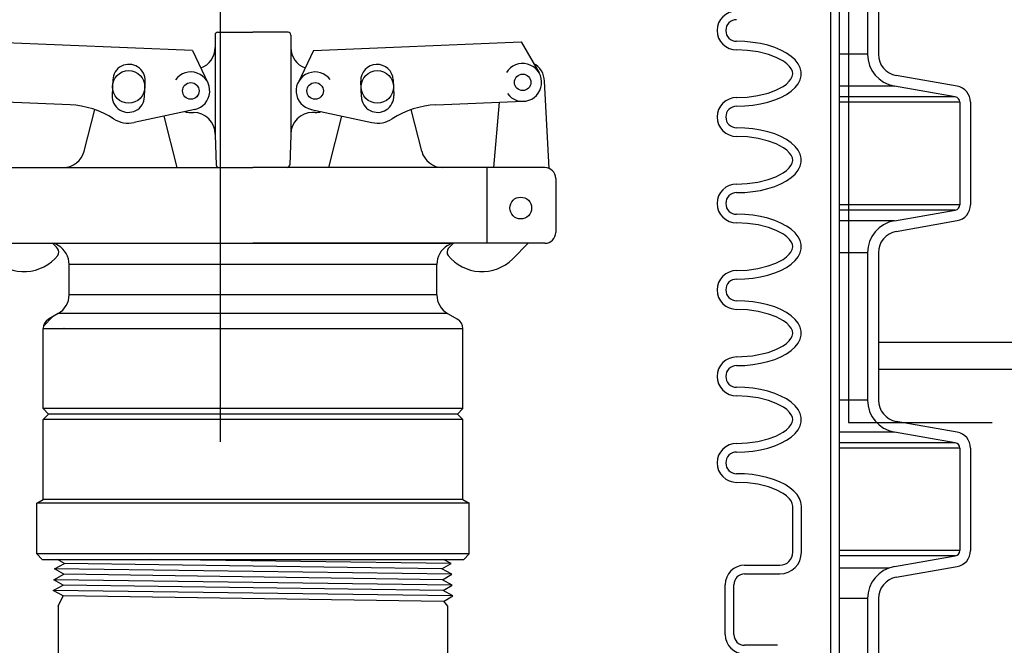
# Model space of a CAD drawing. Extents: x 2360 to 5106, y -824 to 622.
# Tile 25 of 124: x 3399.45 to 3410.83, y 492.29 to 499.52. Entities that reach past the tile are written whole.
import ezdxf

# ---------------------------------------------------------------- set-up
doc = ezdxf.new("R2010")
doc.units = 0
doc.header["$MEASUREMENT"] = 0
doc.layers.get('DEFPOINTS').update_dxf_attribs({"linetype": 'CONTINUOUS'})
for name, color, linetype in [('FILL-CAP', 1, 'CONTINUOUS'), ('GALV-4', 4, 'CONTINUOUS'), ('SPILL-BUCKET', 1, 'CONTINUOUS'), ('SWIVEL-ADAPTOR', 1, 'CONTINUOUS'), ('TANK-SLAB', 6, 'CONTINUOUS')]:
    doc.layers.add(name, color=color, linetype=linetype)

msp = doc.modelspace()

# ---------------------------------------------------------------- linework, layer by layer
at = {"layer": 'DEFPOINTS'}
for points in [[(3409.74894, 503.98817), (3409.74894, 502.63612), (3409.03351, 501.75988), (3409.03351, 494.86376), (3410.69254, 494.86376)], [(3402.58531, 502.78849), (3401.77101, 499.74637), (3401.77101, 494.64334)]]:
    msp.add_lwpolyline(points, dxfattribs=at)
at = {"layer": 'FILL-CAP', "linetype": 'Continuous'}
for p, q in [((3401.71136, 499.34331), (3401.71136, 499.19756)), ((3401.74261, 499.37456), (3402.14886, 499.37456)), ((3402.55511, 499.37456), (3402.14886, 499.37456)), ((3402.58636, 499.34331), (3402.58636, 499.19756)), ((3401.44951, 499.16595), (3399.05028, 499.26443)), ((3402.84821, 499.16595), (3405.24743, 499.26443)), ((3405.24743, 499.26443), (3405.45578, 498.90601)), ((3401.44951, 499.16595), (3401.62778, 498.79166)), ((3401.71136, 499.19756), (3401.71136, 498.19756)), ((3402.58636, 499.19756), (3402.58636, 498.18706)), ((3402.84821, 499.16595), (3402.66994, 498.79166)), ((3400.52824, 498.8247), (3400.52086, 498.64485)), ((3400.89554, 498.62947), (3400.90292, 498.80932)), ((3403.40217, 498.62947), (3403.39479, 498.80932)), ((3403.76948, 498.8247), (3403.77686, 498.64485)), ((3405.57158, 497.80259), (3405.52057, 498.80947)), ((3400.0347, 498.53594), (3399.02208, 498.57751)), ((3404.26301, 498.53594), (3405.27563, 498.57751)), ((3404.93391, 497.81206), (3404.99979, 498.56619)), ((3400.19739, 497.99982), (3400.32124, 498.48162)), ((3401.47643, 498.48377), (3400.77402, 498.33218)), ((3401.43036, 498.44756), (3401.46136, 498.44756)), ((3402.82128, 498.48377), (3403.5237, 498.33218)), ((3402.86736, 498.44756), (3402.83636, 498.44756)), ((3404.10032, 497.99982), (3403.97648, 498.48162)), ((3401.27339, 497.81282), (3401.12066, 498.40699)), ((3403.02432, 497.81282), (3403.17705, 498.40699)), ((3401.71136, 498.19756), (3401.71136, 498.18706)), ((3401.71136, 498.18706), (3401.7234, 497.84222)), ((3402.58636, 498.18706), (3402.57431, 497.84222)), ((3402.58636, 498.19756), (3402.58636, 498.18706)), ((3398.77386, 497.81206), (3399.95526, 497.81206)), ((3399.95526, 497.81206), (3402.14886, 497.81206)), ((3404.34245, 497.81206), (3402.14886, 497.81206)), ((3405.52386, 497.81206), (3404.34245, 497.81206)), ((3404.85636, 496.93706), (3404.85636, 497.81206)), ((3405.64886, 497.68706), (3405.64886, 497.06206)), ((3398.77386, 496.93706), (3402.14886, 496.93706)), ((3405.52386, 496.93706), (3402.14886, 496.93706)), ((3405.33169, 496.93706), (3405.14883, 496.75494))]:
    msp.add_line(p, q, dxfattribs=at)
at = {"layer": 'FILL-CAP', "color": 7, "linetype": 'Continuous'}
for centre, radius in [((3400.71136, 498.74406), 0.1875), ((3403.58636, 498.74406), 0.1875), ((3405.26666, 498.79607), 0.0955), ((3401.43036, 498.69756), 0.0955), ((3402.86736, 498.69756), 0.0955), ((3405.24436, 497.34406), 0.126)]:
    msp.add_circle(centre, radius, dxfattribs=at)
at = {"layer": 'FILL-CAP', "linetype": 'Continuous'}
msp.add_circle((3401.43036, 498.69756), 0.096, dxfattribs=at)
for centre, radius, start, end in [((3401.74261, 499.34331), 0.03125, 90, 180), ((3402.55511, 499.34331), 0.03125, 0, 90), ((3401.46136, 499.19756), 0.25, 289.892293, 0), ((3402.83636, 499.19756), 0.25, 180, 250.107707), ((3405.26658, 498.79607), 0.2188, 215.909869, 148.792525), ((3405.27089, 498.79682), 0.25, 2.899894, 60.98025), ((3401.43036, 498.69756), 0.2187, 281.860503, 144.076614), ((3402.86611, 498.6975), 0.2187, 36.599886, 258.815997), ((3399.99369, 497.53679), 1, 57.003012, 87.64961), ((3404.30402, 497.53679), 1, 92.35039, 122.996988), ((3401.43036, 498.69756), 0.25, 253.199633, 269.999877), ((3401.46136, 498.19756), 0.25, 0, 90), ((3402.83636, 498.19756), 0.25, 90, 180), ((3402.86736, 498.69756), 0.25, 270.000123, 286.800367), ((3400.7082, 498.63716), 0.312, 237.003012, 282.178318), ((3403.58951, 498.63716), 0.312, 257.821682, 302.996988), ((3399.95526, 498.06206), 0.25, 270, 345.58427), ((3404.34245, 498.06206), 0.25, 194.41573, 270), ((3401.75463, 497.84331), 0.03125, 182, 270), ((3402.54308, 497.84331), 0.03125, 270, 358), ((3405.52386, 497.68706), 0.125, 0, 90), ((3405.52386, 497.06206), 0.125, 270, 0), ((3399.51193, 496.5503), 0.5, 40.753152, 50.670514), ((3404.78578, 496.5503), 0.5, 129.329486, 139.246848), ((3399.84335, 496.83591), 0.0625, 321.339848, 40.753152), ((3404.45436, 496.83591), 0.0625, 139.246848, 218.660152), ((3399.50172, 497.10921), 0.5, 225.115836, 321.339848), ((3404.79599, 497.10921), 0.5, 218.660152, 314.884164)]:
    msp.add_arc(centre, radius, start, end, dxfattribs=at)
at = {"layer": 'FILL-CAP', "color": 1, "linetype": 'Continuous'}
for centre, start, end in [((3400.71558, 498.81701), 357.64961, 177.64961), ((3403.58213, 498.81701), 2.35039, 182.35039), ((3400.7082, 498.63716), 177.64961, 357.649627), ((3403.58951, 498.63716), 182.350373, 2.35039)]:
    msp.add_arc(centre, 0.1875, start, end, dxfattribs=at)
at = {"layer": 'GALV-4', "linetype": 'Continuous'}
for p, q in [((3399.85487, 493.1737), (3399.96855, 493.23616)), ((3399.96855, 493.23616), (3399.88754, 493.28356)), ((3404.33248, 493.1737), (3404.43937, 493.23616)), ((3404.43937, 493.23616), (3404.35321, 493.28356)), ((3399.84791, 493.04879), (3399.96192, 493.11124)), ((3399.96192, 493.11124), (3399.85487, 493.1737)), ((3404.44633, 493.11124), (3404.33248, 493.1737)), ((3404.3391, 493.04879), (3404.44633, 493.11124)), ((3399.84095, 492.92387), (3399.9553, 492.98633)), ((3399.9553, 492.98633), (3399.84791, 493.04879)), ((3404.45329, 492.98633), (3404.3391, 493.04879)), ((3404.34573, 492.92387), (3404.45329, 492.98633)), ((3399.9553, 492.86151), (3399.84095, 492.92387)), ((3399.89886, 492.74322), (3399.9553, 492.86151)), ((3404.45991, 492.86141), (3404.34573, 492.92387)), ((3404.35235, 492.79896), (3404.45991, 492.86141)), ((3404.35297, 492.79932), (3404.39886, 492.74322)), ((3404.39886, 492.74322), (3404.39886, 491.24341))]:
    msp.add_line(p, q, dxfattribs=at)
at = {"layer": 'GALV-4', "color": 7, "linetype": 'Continuous'}
for p, q in [((3404.33248, 493.1737), (3399.96855, 493.23616)), ((3404.43937, 493.23616), (3400.96486, 493.28356)), ((3404.44633, 493.11124), (3399.85487, 493.1737)), ((3404.3391, 493.04879), (3399.96192, 493.11124)), ((3404.45329, 492.98633), (3399.84791, 493.04879)), ((3404.34573, 492.92387), (3399.9553, 492.98633)), ((3404.4596, 492.86123), (3399.84095, 492.92387)), ((3404.35235, 492.79896), (3399.9553, 492.86151))]:
    msp.add_line(p, q, dxfattribs=at)
at = {"layer": 'GALV-4'}
msp.add_line((3399.89886, 492.74322), (3399.89886, 491.24341), dxfattribs=at)
at = {"layer": 'SPILL-BUCKET', "color": 1, "linetype": 'Continuous'}
for p, q in [((3408.82929, 488.25874), (3408.82929, 502.4563)), ((3408.92922, 488.25874), (3408.92922, 502.4563)), ((3409.25338, 499.97457), (3409.25338, 499.12188)), ((3409.37829, 499.97457), (3409.37829, 499.12188)), ((3407.83332, 499.26763), (3407.73939, 499.27059)), ((3407.92578, 499.25881), (3407.83332, 499.26763)), ((3408.01529, 499.24427), (3407.92578, 499.25881)), ((3408.10046, 499.22423), (3408.01529, 499.24427)), ((3408.17993, 499.19902), (3408.10046, 499.22423)), ((3407.86475, 499.16523), (3407.73939, 499.17066)), ((3407.98856, 499.14794), (3407.86475, 499.16523)), ((3408.10982, 499.1173), (3407.98856, 499.14794)), ((3408.19779, 499.08431), (3408.10982, 499.1173)), ((3408.25245, 499.16902), (3408.17993, 499.19902)), ((3408.31688, 499.13471), (3408.25245, 499.16902)), ((3408.3722, 499.09664), (3408.31688, 499.13471)), ((3408.41754, 499.0554), (3408.3722, 499.09664)), ((3408.28052, 499.03954), (3408.19779, 499.08431)), ((3408.31857, 499.01158), (3408.28052, 499.03954)), ((3408.35233, 498.97851), (3408.31857, 499.01158)), ((3408.45219, 499.01165), (3408.41754, 499.0554)), ((3408.4756, 498.96606), (3408.45219, 499.01165)), ((3408.37123, 498.95262), (3408.35233, 498.97851)), ((3408.38446, 498.92382), (3408.37123, 498.95262)), ((3408.38271, 498.86252), (3408.3889, 498.89306)), ((3408.3889, 498.89306), (3408.38446, 498.92382)), ((3408.4874, 498.91937), (3408.4756, 498.96606)), ((3408.4756, 498.82562), (3408.4874, 498.87232)), ((3408.4874, 498.87232), (3408.4874, 498.91937)), ((3410.28835, 498.75178), (3409.58474, 498.87585)), ((3408.27621, 498.74936), (3408.31453, 498.77683)), ((3408.31453, 498.77683), (3408.34881, 498.80916)), ((3408.34881, 498.80916), (3408.36828, 498.83429)), ((3408.36828, 498.83429), (3408.38271, 498.86252)), ((3408.41754, 498.73629), (3408.45219, 498.78004)), ((3408.45219, 498.78004), (3408.4756, 498.82562)), ((3407.86351, 498.62632), (3407.9856, 498.64315)), ((3407.9856, 498.64315), (3408.10539, 498.673)), ((3408.10539, 498.673), (3408.19328, 498.70545)), ((3408.19328, 498.70545), (3408.27621, 498.74936)), ((3408.25245, 498.62267), (3408.31688, 498.65697)), ((3408.31688, 498.65697), (3408.3722, 498.69505)), ((3408.3722, 498.69505), (3408.41754, 498.73629)), ((3410.26666, 498.62876), (3409.56305, 498.75283)), ((3407.73291, 498.62103), (3407.73939, 498.62103)), ((3407.73939, 498.62103), (3407.86351, 498.62632)), ((3407.83332, 498.52406), (3407.92578, 498.53287)), ((3407.92578, 498.53287), (3408.01529, 498.54742)), ((3408.01529, 498.54742), (3408.10046, 498.56745)), ((3408.10046, 498.56745), (3408.17993, 498.59267)), ((3408.17993, 498.59267), (3408.25245, 498.62267)), ((3410.31827, 498.56726), (3410.31827, 497.38273)), ((3410.44319, 498.56726), (3410.44319, 497.38273)), ((3407.73939, 498.5211), (3407.83332, 498.52406)), ((3407.83332, 498.26832), (3407.73939, 498.27127)), ((3407.92578, 498.2595), (3407.83332, 498.26832)), ((3408.01529, 498.24496), (3407.92578, 498.2595)), ((3408.10046, 498.22492), (3408.01529, 498.24496)), ((3408.17993, 498.1997), (3408.10046, 498.22492)), ((3408.25245, 498.1697), (3408.17993, 498.1997)), ((3407.86475, 498.16591), (3407.73939, 498.17134)), ((3407.98856, 498.14863), (3407.86475, 498.16591)), ((3408.10982, 498.11798), (3407.98856, 498.14863)), ((3408.19779, 498.08499), (3408.10982, 498.11798)), ((3408.28052, 498.04023), (3408.19779, 498.08499)), ((3408.31688, 498.1354), (3408.25245, 498.1697)), ((3408.3722, 498.09732), (3408.31688, 498.1354)), ((3408.41754, 498.05609), (3408.3722, 498.09732)), ((3408.31857, 498.01226), (3408.28052, 498.04023)), ((3408.35233, 497.9792), (3408.31857, 498.01226)), ((3408.37123, 497.95331), (3408.35233, 497.9792)), ((3408.45219, 498.01233), (3408.41754, 498.05609)), ((3408.4756, 497.96675), (3408.45219, 498.01233)), ((3408.4874, 497.92006), (3408.4756, 497.96675)), ((3408.36828, 497.83498), (3408.38271, 497.8632)), ((3408.38446, 497.92451), (3408.37123, 497.95331)), ((3408.38271, 497.8632), (3408.3889, 497.89374)), ((3408.3889, 497.89374), (3408.38446, 497.92451)), ((3408.4756, 497.82631), (3408.4874, 497.873)), ((3408.4874, 497.873), (3408.4874, 497.92006)), ((3408.19328, 497.70613), (3408.27621, 497.75004)), ((3408.27621, 497.75004), (3408.31453, 497.77752)), ((3408.31453, 497.77752), (3408.34881, 497.80985)), ((3408.34881, 497.80985), (3408.36828, 497.83498)), ((3408.3722, 497.69573), (3408.41754, 497.73697)), ((3408.41754, 497.73697), (3408.45219, 497.78073)), ((3408.45219, 497.78073), (3408.4756, 497.82631)), ((3407.73939, 497.62172), (3407.86351, 497.627)), ((3407.86351, 497.627), (3407.9856, 497.64383)), ((3407.9856, 497.64383), (3408.10539, 497.67369)), ((3408.10539, 497.67369), (3408.19328, 497.70613)), ((3408.17993, 497.59335), (3408.25245, 497.62335)), ((3408.25245, 497.62335), (3408.31688, 497.65766)), ((3408.31688, 497.65766), (3408.3722, 497.69573)), ((3407.73939, 497.52178), (3407.83332, 497.52474)), ((3407.83332, 497.52474), (3407.92578, 497.53356)), ((3407.92578, 497.53356), (3408.01529, 497.5481)), ((3408.01529, 497.5481), (3408.10046, 497.56814)), ((3408.10046, 497.56814), (3408.17993, 497.59335)), ((3409.56305, 497.19715), (3410.26666, 497.32122)), ((3407.83332, 497.269), (3407.73939, 497.27195)), ((3407.86475, 497.16659), (3407.73939, 497.17202)), ((3407.92578, 497.26018), (3407.83332, 497.269)), ((3407.98856, 497.14931), (3407.86475, 497.16659)), ((3408.01529, 497.24564), (3407.92578, 497.26018)), ((3408.10046, 497.2256), (3408.01529, 497.24564)), ((3408.17993, 497.20038), (3408.10046, 497.2256)), ((3408.25245, 497.17039), (3408.17993, 497.20038)), ((3408.31688, 497.13608), (3408.25245, 497.17039)), ((3409.58474, 497.07414), (3410.28835, 497.1982)), ((3408.10982, 497.11866), (3407.98856, 497.14931)), ((3408.19779, 497.08568), (3408.10982, 497.11866)), ((3408.28052, 497.04091), (3408.19779, 497.08568)), ((3408.3722, 497.09801), (3408.31688, 497.13608)), ((3408.41754, 497.05677), (3408.3722, 497.09801)), ((3408.45219, 497.01301), (3408.41754, 497.05677)), ((3408.31857, 497.01295), (3408.28052, 497.04091)), ((3408.35233, 496.97988), (3408.31857, 497.01295)), ((3408.37123, 496.95399), (3408.35233, 496.97988)), ((3408.38446, 496.92519), (3408.37123, 496.95399)), ((3408.4756, 496.96743), (3408.45219, 497.01301)), ((3408.4874, 496.92074), (3408.4756, 496.96743)), ((3408.34881, 496.81053), (3408.36828, 496.83566)), ((3408.36828, 496.83566), (3408.38271, 496.86388)), ((3408.38271, 496.86388), (3408.3889, 496.89442)), ((3408.3889, 496.89442), (3408.38446, 496.92519)), ((3408.45219, 496.78141), (3408.4756, 496.82699)), ((3408.4756, 496.82699), (3408.4874, 496.87368)), ((3408.4874, 496.87368), (3408.4874, 496.92074)), ((3409.25338, 496.8281), (3409.25338, 495.12461)), ((3409.37829, 496.8281), (3409.37829, 495.12461)), ((3408.10539, 496.67437), (3408.19328, 496.70681)), ((3408.19328, 496.70681), (3408.27621, 496.75072)), ((3408.27621, 496.75072), (3408.31453, 496.7782)), ((3408.31453, 496.7782), (3408.34881, 496.81053)), ((3408.3722, 496.69641), (3408.41754, 496.73765)), ((3408.41754, 496.73765), (3408.45219, 496.78141)), ((3407.73939, 496.6224), (3407.86351, 496.62768)), ((3407.86351, 496.62768), (3407.9856, 496.64452)), ((3407.9856, 496.64452), (3408.10539, 496.67437)), ((3408.10046, 496.56882), (3408.17993, 496.59404)), ((3408.17993, 496.59404), (3408.25245, 496.62404)), ((3408.25245, 496.62404), (3408.31688, 496.65834)), ((3408.31688, 496.65834), (3408.3722, 496.69641)), ((3407.73939, 496.52247), (3407.83332, 496.52542)), ((3407.83332, 496.52542), (3407.92578, 496.53424)), ((3407.92578, 496.53424), (3408.01529, 496.54878)), ((3408.01529, 496.54878), (3408.10046, 496.56882)), ((3407.83332, 496.26968), (3407.73939, 496.27264)), ((3407.92578, 496.26086), (3407.83332, 496.26968)), ((3408.01529, 496.24632), (3407.92578, 496.26086)), ((3407.86475, 496.16728), (3407.73939, 496.17271)), ((3407.98856, 496.14999), (3407.86475, 496.16728)), ((3408.10982, 496.11935), (3407.98856, 496.14999)), ((3408.10046, 496.22628), (3408.01529, 496.24632)), ((3408.17993, 496.20107), (3408.10046, 496.22628)), ((3408.25245, 496.17107), (3408.17993, 496.20107)), ((3408.31688, 496.13676), (3408.25245, 496.17107)), ((3408.19779, 496.08636), (3408.10982, 496.11935)), ((3408.28052, 496.04159), (3408.19779, 496.08636)), ((3408.31857, 496.01363), (3408.28052, 496.04159)), ((3408.3722, 496.09869), (3408.31688, 496.13676)), ((3408.41754, 496.05745), (3408.3722, 496.09869)), ((3408.45219, 496.0137), (3408.41754, 496.05745)), ((3408.35233, 495.98056), (3408.31857, 496.01363)), ((3408.37123, 495.95467), (3408.35233, 495.98056)), ((3408.38446, 495.92587), (3408.37123, 495.95467)), ((3408.3889, 495.8951), (3408.38446, 495.92587)), ((3408.4756, 495.96811), (3408.45219, 496.0137)), ((3408.4874, 495.92142), (3408.4756, 495.96811)), ((3408.4874, 495.87436), (3408.4874, 495.92142)), ((3408.31453, 495.77888), (3408.34881, 495.81121)), ((3408.34881, 495.81121), (3408.36828, 495.83634)), ((3408.36828, 495.83634), (3408.38271, 495.86457)), ((3408.38271, 495.86457), (3408.3889, 495.8951)), ((3408.45219, 495.78209), (3408.4756, 495.82767)), ((3408.4756, 495.82767), (3408.4874, 495.87436)), ((3408.10539, 495.67505), (3408.19328, 495.70749)), ((3408.19328, 495.70749), (3408.27621, 495.75141)), ((3408.27621, 495.75141), (3408.31453, 495.77888)), ((3408.31688, 495.65902), (3408.3722, 495.6971)), ((3408.3722, 495.6971), (3408.41754, 495.73834)), ((3408.41754, 495.73834), (3408.45219, 495.78209)), ((3407.73939, 495.62308), (3407.92482, 495.63525)), ((3407.92482, 495.63525), (3408.10539, 495.67505)), ((3408.01529, 495.54947), (3408.10046, 495.5695)), ((3408.10046, 495.5695), (3408.17993, 495.59472)), ((3408.17993, 495.59472), (3408.25245, 495.62472)), ((3408.25245, 495.62472), (3408.31688, 495.65902)), ((3407.73939, 495.52315), (3407.83332, 495.52611)), ((3407.83332, 495.52611), (3407.92578, 495.53492)), ((3407.92578, 495.53492), (3408.01529, 495.54947)), ((3407.83332, 495.27037), (3407.73939, 495.27332)), ((3407.92578, 495.26155), (3407.83332, 495.27037)), ((3408.01529, 495.247), (3407.92578, 495.26155)), ((3408.10046, 495.22697), (3408.01529, 495.247)), ((3408.17993, 495.20175), (3408.10046, 495.22697)), ((3407.86475, 495.16796), (3407.73939, 495.17339)), ((3407.98856, 495.15068), (3407.86475, 495.16796)), ((3408.10982, 495.12003), (3407.98856, 495.15068)), ((3408.19779, 495.08704), (3408.10982, 495.12003)), ((3408.25245, 495.17175), (3408.17993, 495.20175)), ((3408.31688, 495.13745), (3408.25245, 495.17175)), ((3408.3722, 495.09937), (3408.31688, 495.13745)), ((3408.28052, 495.04227), (3408.19779, 495.08704)), ((3408.31857, 495.01431), (3408.28052, 495.04227)), ((3408.35233, 494.98125), (3408.31857, 495.01431)), ((3408.41754, 495.05814), (3408.3722, 495.09937)), ((3408.45219, 495.01438), (3408.41754, 495.05814)), ((3408.4756, 494.9688), (3408.45219, 495.01438)), ((3408.37123, 494.95536), (3408.35233, 494.98125)), ((3408.38446, 494.92656), (3408.37123, 494.95536)), ((3408.38271, 494.86525), (3408.3889, 494.89579)), ((3408.3889, 494.89579), (3408.38446, 494.92656)), ((3408.4874, 494.92211), (3408.4756, 494.9688)), ((3408.4874, 494.87505), (3408.4874, 494.92211)), ((3408.27621, 494.75209), (3408.31453, 494.77956)), ((3408.31453, 494.77956), (3408.34881, 494.81189)), ((3408.34881, 494.81189), (3408.36828, 494.83703)), ((3408.36828, 494.83703), (3408.38271, 494.86525)), ((3408.41754, 494.73902), (3408.45219, 494.78278)), ((3408.45219, 494.78278), (3408.4756, 494.82836)), ((3408.4756, 494.82836), (3408.4874, 494.87505)), ((3410.28835, 494.75451), (3409.58474, 494.87858)), ((3407.9856, 494.64588), (3408.10539, 494.67573)), ((3408.10539, 494.67573), (3408.19328, 494.70818)), ((3408.19328, 494.70818), (3408.27621, 494.75209)), ((3408.25245, 494.6254), (3408.31688, 494.6597)), ((3408.31688, 494.6597), (3408.3722, 494.69778)), ((3408.3722, 494.69778), (3408.41754, 494.73902)), ((3410.26666, 494.63149), (3409.56305, 494.75556)), ((3407.73939, 494.62377), (3407.86351, 494.62905)), ((3407.86351, 494.62905), (3407.9856, 494.64588)), ((3407.92578, 494.5356), (3408.01529, 494.55015)), ((3408.01529, 494.55015), (3408.10046, 494.57019)), ((3408.10046, 494.57019), (3408.17993, 494.5954)), ((3408.17993, 494.5954), (3408.25245, 494.6254)), ((3410.31827, 494.56999), (3410.31827, 493.38546)), ((3410.44319, 494.56999), (3410.44319, 493.38546)), ((3407.73939, 494.52383), (3407.83332, 494.52679)), ((3407.83332, 494.52679), (3407.92578, 494.5356)), ((3407.82973, 494.27127), (3407.73939, 494.274)), ((3407.91875, 494.26311), (3407.82973, 494.27127)), ((3408.00516, 494.24965), (3407.91875, 494.26311)), ((3408.08769, 494.23108), (3408.00516, 494.24965)), ((3408.16514, 494.20767), (3408.08769, 494.23108)), ((3408.23639, 494.17976), (3408.16514, 494.20767)), ((3407.86401, 494.16876), (3407.73939, 494.17407)), ((3407.98687, 494.15173), (3407.86401, 494.16876)), ((3408.10773, 494.12137), (3407.98687, 494.15173)), ((3408.19575, 494.08863), (3408.10773, 494.12137)), ((3408.27846, 494.0443), (3408.19575, 494.08863)), ((3408.30039, 494.14776), (3408.23639, 494.17976)), ((3408.3562, 494.11214), (3408.30039, 494.14776)), ((3408.40303, 494.07341), (3408.3562, 494.11214)), ((3408.31664, 494.01657), (3408.27846, 494.0443)), ((3408.35063, 493.98389), (3408.31664, 494.01657)), ((3408.36981, 493.95852), (3408.35063, 493.98389)), ((3408.44017, 494.03215), (3408.40303, 494.07341)), ((3408.4671, 493.98894), (3408.44017, 494.03215)), ((3408.48341, 493.94443), (3408.4671, 493.98894)), ((3408.38364, 493.93017), (3408.36981, 493.95852)), ((3408.38894, 493.89926), (3408.38364, 493.93017)), ((3408.38894, 493.36595), (3408.38894, 493.89926)), ((3408.48888, 493.89926), (3408.48341, 493.94443)), ((3408.48888, 493.36595), (3408.48888, 493.89926)), ((3409.56305, 493.19988), (3410.26666, 493.32395)), ((3407.83247, 493.21605), (3408.23905, 493.21605)), ((3409.58474, 493.07687), (3410.28835, 493.20093)), ((3407.83247, 493.11612), (3408.23905, 493.11612)), ((3407.60763, 492.41585), (3407.60763, 492.99121)), ((3407.70756, 492.41585), (3407.70756, 492.99121)), ((3409.25338, 492.83083), (3409.25338, 491.12735)), ((3409.37829, 492.83083), (3409.37829, 491.12735)), ((3408.21159, 492.29093), (3407.83247, 492.29093))]:
    msp.add_line(p, q, dxfattribs=at)
at = {"layer": 'SPILL-BUCKET', "color": 7}
for p, q in [((3409.25338, 499.12188), (3408.92922, 499.12188)), ((3409.56305, 498.75283), (3408.92922, 498.75283)), ((3410.26666, 498.62876), (3408.92922, 498.62876)), ((3410.31827, 498.56726), (3408.92922, 498.56726)), ((3410.31827, 497.38273), (3408.92922, 497.38273)), ((3410.26666, 497.32122), (3408.92922, 497.32122)), ((3409.56305, 497.19715), (3408.92922, 497.19715)), ((3409.25338, 496.8281), (3408.92922, 496.8281)), ((3409.25338, 495.12461), (3408.92922, 495.12461)), ((3409.56305, 494.75556), (3408.92922, 494.75556)), ((3410.26666, 494.6315), (3408.92922, 494.6315)), ((3410.31827, 494.56999), (3408.92922, 494.56999)), ((3410.31827, 493.38546), (3408.92922, 493.38546)), ((3410.26666, 493.32395), (3408.92922, 493.32395)), ((3409.49662, 493.18175), (3408.92922, 493.18175)), ((3409.25338, 492.83083), (3408.92922, 492.83083))]:
    msp.add_line(p, q, dxfattribs=at)
at = {"layer": 'SPILL-BUCKET', "color": 1, "linetype": 'Continuous'}
for centre, radius, start, end in [((3407.73939, 499.3955), 0.22485, 90, 270), ((3407.73939, 499.3955), 0.12491, 90, 270), ((3409.62812, 499.12188), 0.37474, 180, 260), ((3409.62812, 499.12188), 0.24983, 180, 260.000001), ((3410.25582, 498.56726), 0.18737, 0, 80), ((3407.73939, 498.39619), 0.22485, 90, 270), ((3410.25582, 498.56726), 0.06246, 0, 80.000001), ((3407.73939, 498.39619), 0.12491, 90, 270), ((3407.73939, 497.39687), 0.22485, 90, 270), ((3407.73939, 497.39687), 0.12491, 90, 270), ((3410.25582, 497.38273), 0.06246, 279.999999, 0), ((3410.25582, 497.38273), 0.18737, 280, 0), ((3409.62812, 496.8281), 0.37474, 100, 180), ((3409.62812, 496.8281), 0.24983, 99.999999, 180), ((3407.73939, 496.39755), 0.22485, 90, 270), ((3407.73939, 496.39755), 0.12491, 90, 270), ((3407.73939, 495.39824), 0.22485, 90, 270), ((3407.73939, 495.39824), 0.12491, 90, 270), ((3409.62812, 495.12461), 0.37474, 180, 260), ((3409.62812, 495.12461), 0.24983, 180, 260.000001), ((3410.25582, 494.56999), 0.18737, 0, 80), ((3407.73939, 494.39892), 0.22485, 90, 270), ((3410.25582, 494.56999), 0.06246, 0, 80.000001), ((3407.73939, 494.39892), 0.12491, 90, 270), ((3408.23905, 493.36595), 0.24983, 270, 0), ((3408.23905, 493.36595), 0.1499, 270, 0), ((3410.25582, 493.38546), 0.06246, 279.999999, 0), ((3410.25582, 493.38546), 0.18737, 280, 0), ((3407.83247, 492.99121), 0.22485, 90, 180), ((3409.62812, 492.83083), 0.37474, 100, 180), ((3407.83247, 492.99121), 0.12491, 90, 180), ((3409.62812, 492.83083), 0.24983, 99.999999, 180), ((3407.83247, 492.41585), 0.22485, 180, 270), ((3407.83247, 492.41585), 0.12491, 180, 270)]:
    msp.add_arc(centre, radius, start, end, dxfattribs=at)
at = {"layer": 'SWIVEL-ADAPTOR', "linetype": 'Continuous'}
for p, q in [((3399.89886, 496.90963), (3399.85155, 496.93706)), ((3399.89886, 496.90963), (3399.85155, 496.93706)), ((3399.89886, 496.90963), (3399.85155, 496.93706)), ((3399.89886, 496.90963), (3399.85155, 496.93706)), ((3399.85155, 496.93706), (3404.44616, 496.93706)), ((3404.39886, 496.90963), (3404.44616, 496.93706)), ((3404.39886, 496.90963), (3404.44616, 496.93706)), ((3404.39886, 496.90963), (3404.44616, 496.93706)), ((3404.39886, 496.90963), (3404.44616, 496.93706)), ((3400.02386, 496.34126), (3400.02386, 496.69329)), ((3400.02386, 496.34126), (3400.02386, 496.69329)), ((3404.27386, 496.34126), (3404.27386, 496.69329)), ((3404.27386, 496.34126), (3404.27386, 496.69329)), ((3399.72631, 495.98068), (3399.83048, 496.08538)), ((3399.89886, 496.12438), (3399.78507, 496.05867)), ((3399.89886, 496.12438), (3399.78507, 496.05867)), ((3404.39886, 496.12438), (3404.51264, 496.05867)), ((3404.39886, 496.12438), (3404.51264, 496.05867)), ((3399.72257, 495.02555), (3399.72257, 495.95076)), ((3399.72257, 495.02555), (3399.72257, 495.95076)), ((3399.96136, 495.95611), (3399.96616, 495.95611)), ((3399.96136, 495.95611), (3399.96616, 495.95611)), ((3404.57514, 495.02555), (3404.57514, 495.95076)), ((3404.57514, 495.02555), (3404.57514, 495.95076)), ((3399.72257, 495.02555), (3399.78507, 494.96305)), ((3404.57514, 495.02555), (3404.51264, 494.96305)), ((3399.78507, 494.96305), (3399.72257, 494.90055)), ((3399.72257, 493.97534), (3399.72257, 494.90055)), ((3399.72257, 493.97534), (3399.72257, 494.90055)), ((3404.51264, 494.96305), (3404.57514, 494.90055)), ((3404.57514, 493.97534), (3404.57514, 494.90055)), ((3404.57514, 493.97534), (3404.57514, 494.90055)), ((3399.64886, 493.9326), (3399.72257, 493.97534)), ((3399.64886, 493.9326), (3399.72257, 493.97534)), ((3404.57514, 493.97534), (3404.64886, 493.9326)), ((3404.57514, 493.97534), (3404.64886, 493.9326)), ((3399.64886, 493.34606), (3399.64886, 493.9326)), ((3399.64886, 493.34606), (3399.64886, 493.9326)), ((3404.64886, 493.34606), (3404.64886, 493.9326)), ((3404.64886, 493.34606), (3404.64886, 493.9326)), ((3399.71136, 493.28356), (3399.64886, 493.34606)), ((3399.71136, 493.28356), (3399.64886, 493.34606)), ((3404.64886, 493.34606), (3404.58636, 493.28356)), ((3404.64886, 493.34606), (3404.58636, 493.28356)), ((3399.71136, 493.28356), (3404.58636, 493.28356)), ((3404.39245, 493.28356), (3404.58636, 493.28356))]:
    msp.add_line(p, q, dxfattribs=at)
at = {"layer": 'SWIVEL-ADAPTOR', "color": 7}
for p, q in [((3404.27332, 496.69329), (3400.02332, 496.69329)), ((3404.27332, 496.34126), (3400.02279, 496.34126)), ((3404.39892, 496.12502), (3399.89772, 496.12502)), ((3399.72204, 495.95076), (3404.5746, 495.95076)), ((3404.57514, 495.02555), (3399.72257, 495.02555)), ((3404.57514, 494.90055), (3399.72257, 494.90055)), ((3404.64886, 493.9326), (3399.64886, 493.9326)), ((3404.64886, 493.34606), (3399.64886, 493.34606))]:
    msp.add_line(p, q, dxfattribs=at)
at = {"layer": 'SWIVEL-ADAPTOR'}
for p, q in [((3404.51264, 494.96305), (3399.78507, 494.96305)), ((3404.57514, 493.97534), (3399.72257, 493.97534))]:
    msp.add_line(p, q, dxfattribs=at)
at = {"layer": 'SWIVEL-ADAPTOR', "linetype": 'Continuous'}
for centre, radius, start, end in [((3399.77386, 496.69329), 0.24947, 0, 59.981633), ((3399.77386, 496.69329), 0.24947, 0, 59.981633), ((3404.52386, 496.69329), 0.24947, 120.018367, 180), ((3404.52386, 496.69329), 0.24947, 120.018367, 180), ((3399.77386, 496.34126), 0.24947, 299.91219, 0), ((3399.77386, 496.34126), 0.24947, 299.91219, 0), ((3404.52386, 496.34126), 0.24947, 180, 240.08781), ((3404.52386, 496.34126), 0.24947, 180, 240.08781), ((3399.84757, 495.95076), 0.12447, 120.079762, 180), ((3399.84757, 495.95076), 0.12447, 120.079762, 180), ((3404.45014, 495.95076), 0.12447, 0, 59.920238), ((3404.45014, 495.95076), 0.12447, 0, 59.920238)]:
    msp.add_arc(centre, radius, start, end, dxfattribs=at)
at = {"layer": 'TANK-SLAB', "color": 2, "linetype": 'Continuous'}
for p, q in [((3452.92386, 495.79129), (3409.37829, 495.79129)), ((3452.92386, 495.47879), (3409.37829, 495.47879))]:
    msp.add_line(p, q, dxfattribs=at)

doc.saveas('drawing.dxf')
